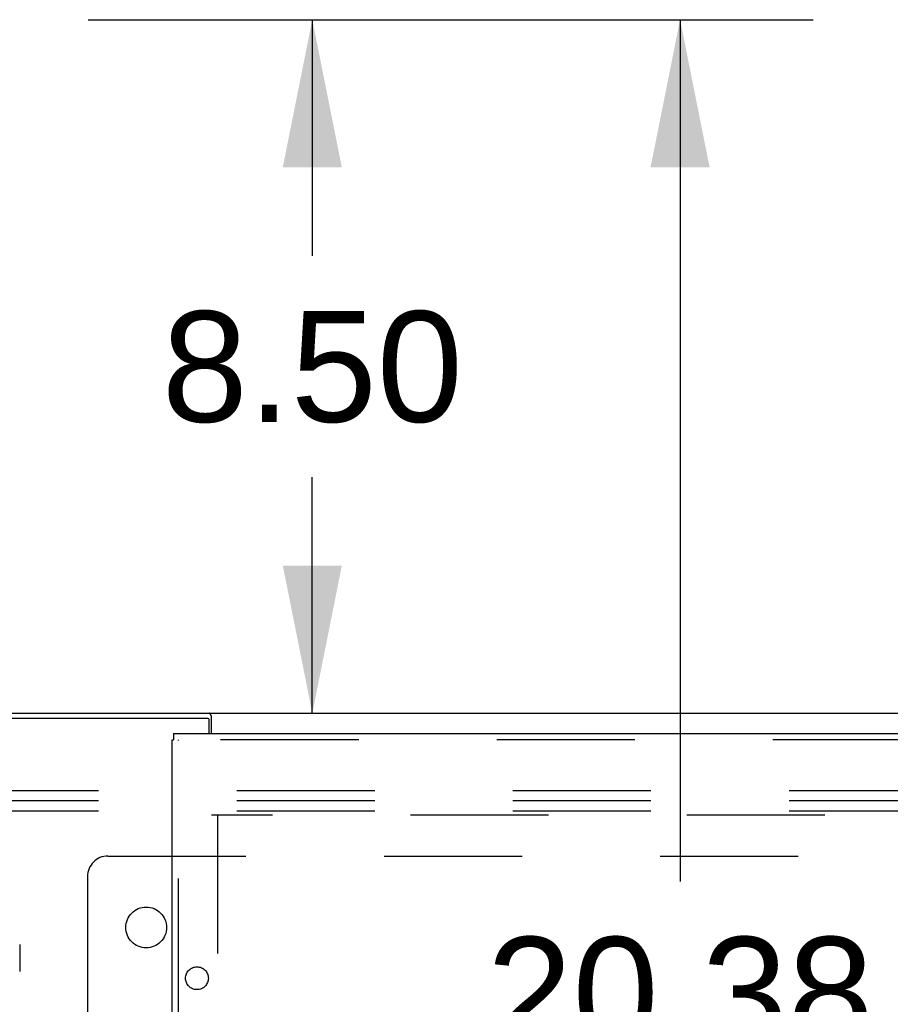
# Model space of a CAD drawing. Header units: inches. Extents: x 0 to 308, y 0 to 199.
# Tile 104 of 139: x 127 to 138, y 133 to 145. Entities that reach past the tile are written whole.
import ezdxf

# ---------------------------------------------------------------- set-up
doc = ezdxf.new("R2010")
doc.units = ezdxf.units.IN
doc.header["$LTSCALE"] = 16.920913
doc.header["$MEASUREMENT"] = 0
doc.linetypes.add('HIDDEN', pattern=[0.2, 0.1, -0.1])
doc.layers.get('0').update_dxf_attribs({"linetype": 'CONTINUOUS'})
for name, color, linetype in [('84H_OR_90H', 7, 'CONTINUOUS'), ('DEFAULT_2', 8, 'HIDDEN'), ('DIMENSIONS', 7, 'CONTINUOUS'), ('EXD_ENCLOSURE_DOOR_ASSEMBLY', 7, 'CONTINUOUS'), ('SUBPANEL', 7, 'CONTINUOUS')]:
    doc.layers.add(name, color=color, linetype=linetype)
doc.styles.get("Standard").update_dxf_attribs({"font": 'arial.ttf'})
doc.dimstyles.new('DIMSTYLE_1', dxfattribs={"dimtxt": 1.357292, "dimasz": 1.809723, "dimexe": 0.09, "dimexo": 0.07, "dimgap": 0.0375, "dimtad": 0, "dimtih": 1, "dimtoh": 1, "dimzin": 4, "dimdsep": 46, "dimtxsty": 'Standard', "dimblk": '_FILLED', "dimblk1": '_FILLED', "dimblk2": '_FILLED', "dimcen": 0.09, "dimadec": 3, "dimazin": 1, "dimtfac": 1, "dimtdec": 3, "dimtofl": 0, "dimtmove": 0, "dimatfit": 3, "dimldrblk": '_FILLED', "dimfxl": 0, "dimtolj": 1, "dimtzin": 4, "dimarcsym": 0})

# ---------------------------------------------------------------- blocks, each defined once
blk = doc.blocks.new('_FILLED')
at = {"color": 0, "linetype": 'ByBlock'}
blk.add_solid([(0, 0), (-1, 0.2), (-1, -0.2)], dxfattribs=at)
blk = doc.blocks.new('*D3')
at = {"layer": 'DIMENSIONS', "color": 2, "linetype": 'Continuous'}
for p, q in [((127.675, 145.334), (136.56, 145.334)), ((134.931, 145.334), (134.931, 134.771)), ((134.931, 124.959), (134.931, 132.056)), ((129.199, 124.959), (136.56, 124.959))]:
    blk.add_line(p, q, dxfattribs=at)
at = {"layer": 'DIMENSIONS', "color": 2, "linetype": 'Continuous', "xscale": 1.8097233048, "yscale": 1.8097233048, "zscale": 1.8097233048}
for p, rotation in [((134.931, 145.334), 90), ((134.931, 124.959), 270)]:
    blk.add_blockref('_FILLED', p, dxfattribs=dict(at, rotation=rotation))
at = {"layer": 'DIMENSIONS', "color": 2, "linetype": 'Continuous', "insert": (134.931, 134.092), "char_height": 1.3573, "width": 4.74296, "attachment_point": 2, "line_spacing_factor": 0.9}
blk.add_mtext('20.38', dxfattribs=at)
blk = doc.blocks.new('*D15')
at = {"layer": '84H_OR_90H', "color": 2, "linetype": 'Continuous'}
for p, q in [((127.675, 145.334), (132.053, 145.334)), ((130.424, 145.334), (130.424, 142.441)), ((130.424, 136.834), (130.424, 139.727))]:
    blk.add_line(p, q, dxfattribs=at)
at = {"layer": '84H_OR_90H', "color": 2, "linetype": 'Continuous', "xscale": 1.8097233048, "yscale": 1.8097233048, "zscale": 1.8097233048}
for p, rotation in [((130.424, 145.334), 90), ((130.424, 136.834), 270)]:
    blk.add_blockref('_FILLED', p, dxfattribs=dict(at, rotation=rotation))
at = {"layer": '84H_OR_90H', "color": 2, "linetype": 'Continuous', "insert": (130.424, 141.762), "char_height": 1.3573, "width": 3.6884, "attachment_point": 2, "line_spacing_factor": 0.9}
blk.add_mtext('8.50', dxfattribs=at)

msp = doc.modelspace()

# ---------------------------------------------------------------- linework, layer by layer
at = {"color": 3, "linetype": 'Continuous'}
for p, q in [((129.146, 136.771), (126.513, 136.771)), ((126.588, 136.834), (141.438, 136.834)), ((129.161, 136.584), (129.161, 136.756)), ((129.188, 136.584), (129.188, 136.802))]:
    msp.add_line(p, q, dxfattribs=at)
for points in [[(129.179, 136.814), (129.176, 136.818), (129.175, 136.82), (129.174, 136.822), (129.173, 136.824), (129.171, 136.826), (129.17, 136.828), (129.169, 136.829), (129.167, 136.831), (129.166, 136.832), (129.164, 136.833), (129.163, 136.833), (129.162, 136.834), (129.161, 136.834), (129.16, 136.834)], [(129.188, 136.802), (129.186, 136.803), (129.185, 136.804), (129.184, 136.806), (129.183, 136.808), (129.181, 136.809), (129.18, 136.812), (129.179, 136.814)]]:
    msp.add_lwpolyline(points, dxfattribs=at)
msp.add_arc((129.146, 136.756), 0.015, 0, 90, dxfattribs=at)
at = {"layer": 'DEFAULT_2', "color": 8, "linetype": 'HIDDEN'}
for p, q in [((141.342, 135.884), (124.342, 135.884)), ((141.342, 135.759), (124.342, 135.759)), ((141.342, 135.634), (124.342, 135.634)), ((140.088, 135.584), (129.188, 135.584)), ((129.263, 135.582), (129.263, 103.586)), ((126.838, 134), (126.838, 133.668))]:
    msp.add_line(p, q, dxfattribs=at)
at = {"layer": 'EXD_ENCLOSURE_DOOR_ASSEMBLY', "color": 3, "linetype": 'Continuous'}
for p, q in [((128.708, 102.659), (128.708, 136.509)), ((128.721, 136.584), (141.145, 136.584))]:
    msp.add_line(p, q, dxfattribs=at)
at = {"layer": 'EXD_ENCLOSURE_DOOR_ASSEMBLY', "color": 7, "linetype": 'Continuous'}
for p in [(128.708, 136.509), (128.721, 136.584)]:
    msp.add_line(p, (128.721, 136.509), dxfattribs=at)
at = {"layer": 'EXD_ENCLOSURE_DOOR_ASSEMBLY', "color": 8, "linetype": 'HIDDEN'}
for p, q in [((141.145, 136.509), (128.721, 136.509)), ((128.783, 102.659), (128.783, 136.509))]:
    msp.add_line(p, q, dxfattribs=at)
at = {"layer": 'SUBPANEL', "color": 8, "linetype": 'HIDDEN'}
for p, q in [((127.919, 135.084), (140.107, 135.084)), ((127.669, 134.834), (127.669, 133.088))]:
    msp.add_line(p, q, dxfattribs=at)
for centre, radius in [((128.388, 134.209), 0.25), ((129.01, 133.587), 0.14)]:
    msp.add_circle(centre, radius, dxfattribs=at)
msp.add_arc((127.919, 134.834), 0.25, 90, 180, dxfattribs=at)

# ---------------------------------------------------------------- dimensions: what is measured, and where the dimension line sits
at = {"layer": '84H_OR_90H', "color": 2, "linetype": 'Continuous'}
dim = msp.add_linear_dim(base=(130.424, 136.834), p1=(127.605, 145.334), p2=(129.188, 136.834), angle=270, dimstyle='DIMSTYLE_1', dxfattribs=at)
dim.commit()
dim.dimension.update_dxf_attribs({"geometry": '*D15', "text_midpoint": (130.417, 141.076), "dimtype": 160})
at = {"layer": 'DIMENSIONS', "color": 2, "linetype": 'Continuous'}
dim = msp.add_linear_dim(base=(134.931276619, 124.9588167), p1=(127.605474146, 145.3338167), p2=(129.129474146, 124.9588167), angle=270, dimstyle='DIMSTYLE_1', dxfattribs=at)
dim.commit()
dim.dimension.update_dxf_attribs({"geometry": '*D3', "text_midpoint": (134.910734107, 133.406041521), "dimtype": 160})

doc.saveas('drawing.dxf')
